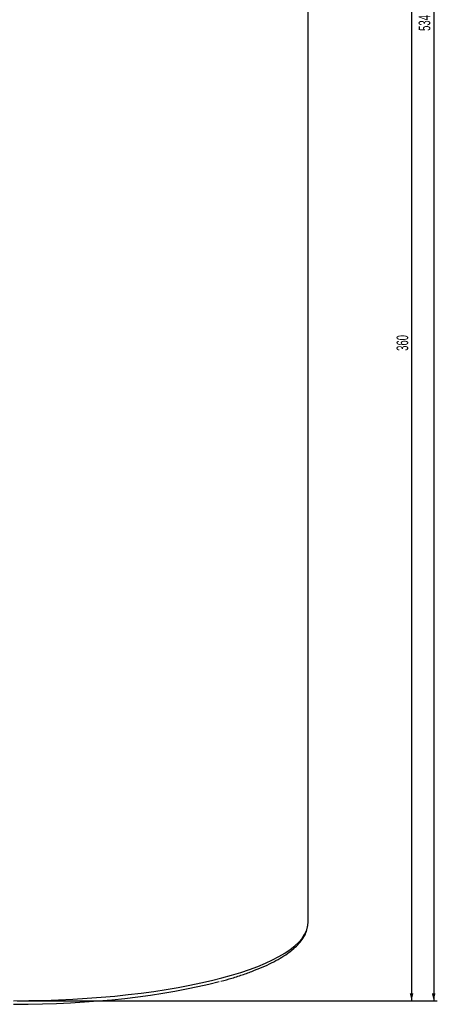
# Model space of a CAD drawing. Header units: millimetres. Extents: x 60 to 2975, y 116 to 1565.
# Tile 34 of 40: x 2002 to 2115, y 116 to 383. Entities that reach past the tile are written whole.
import ezdxf

# ---------------------------------------------------------------- set-up
doc = ezdxf.new("R2010")
doc.units = ezdxf.units.MM
doc.layers.add('FORMAT', color=7, linetype='Continuous')
doc.styles.add('SLDTEXTSTYLE0', font='TXT', dxfattribs={"width": 0.605})
doc.dimstyles.new('SLDDIMSTYLE0', dxfattribs={"dimtxt": 3.081982, "dimasz": 2, "dimexe": 0, "dimexo": 0.0625, "dimgap": 0.770496, "dimtad": 1, "dimdec": 0, "dimrnd": 1e-09, "dimzin": 12, "dimdsep": 46, "dimtxsty": 'SLDTEXTSTYLE0', "dimsah": 1, "dimcen": 0.09, "dimadec": 0, "dimazin": 3, "dimtfac": 1, "dimtofl": 0, "dimtmove": 0, "dimatfit": 3, "dimfxl": 1, "dimfrac": 2, "dimtolj": 1, "dimtzin": 12, "dimarcsym": 0})

# ---------------------------------------------------------------- blocks, each defined once
blk = doc.blocks.new('_D_4')
at = {"layer": 'FORMAT'}
for p, q in [((2001.06, 476.76), (2109.21, 476.76)), ((2108.22, 476.76), (2108.22, 116.91)), ((2001.06, 116.91), (2109.21, 116.91))]:
    blk.add_line(p, q, dxfattribs=at)
for points in [[(2108.22, 476.76), (2107.72, 474.76), (2108.72, 474.76)], [(2108.22, 116.91), (2108.72, 118.91), (2107.72, 118.91)]]:
    blk.add_solid(points, dxfattribs=at)
at = {"layer": 'FORMAT', "insert": (2104.13, 293.31), "char_height": 3.175, "attachment_point": 1, "rotation": 90, "style": 'SLDTEXTSTYLE0'}
blk.add_mtext('360', dxfattribs=at)
blk = doc.blocks.new('_D_6')
at = {"layer": 'FORMAT'}
for p, q in [((1632.39, 650.44), (2115.21, 650.44)), ((2114.22, 650.44), (2114.22, 116.91)), ((2001.06, 116.91), (2115.21, 116.91))]:
    blk.add_line(p, q, dxfattribs=at)
for points in [[(2114.22, 650.44), (2113.72, 648.44), (2114.72, 648.44)], [(2114.22, 116.91), (2114.72, 118.91), (2113.72, 118.91)]]:
    blk.add_solid(points, dxfattribs=at)
at = {"layer": 'FORMAT', "insert": (2110.13, 380.15), "char_height": 3.175, "attachment_point": 1, "rotation": 90, "style": 'SLDTEXTSTYLE0'}
blk.add_mtext('534', dxfattribs=at)

msp = doc.modelspace()

# ---------------------------------------------------------------- linework, layer by layer
at = {"color": 7, "linetype": 'Continuous', "lineweight": 25}
msp.add_line((2080.07, 138.078), (2080.07, 497.933), dxfattribs=at)
for centre, major_axis, ratio, end_param in [((2000.07, 138.078), (80, 0), 0.2645998, 6.2831853), ((2000.07, 137.112), (79, 0), 0.2679492, 5.4980381)]:
    msp.add_ellipse(centre, major_axis=major_axis, ratio=ratio, start_param=4.712389, end_param=end_param, dxfattribs=at)
msp.add_open_spline([(2056.419, 122.213), (2057.413, 122.487), (2059.576, 123.083), (2062.626, 124.072), (2065.617, 125.161), (2068.355, 126.307), (2070.836, 127.504), (2073.049, 128.753), (2074.984, 130.052), (2076.632, 131.402), (2077.98, 132.802), (2079.012, 134.248), (2079.707, 135.727), (2080.029, 137.013), (2080.059, 137.796), (2080.07, 138.078)], degree=3, knots=[0, 0, 0, 0, 0.0678256, 0.1474728, 0.2274744, 0.3078479, 0.3886135, 0.4697878, 0.5513764, 0.6333398, 0.7155239, 0.7973091, 0.8777948, 0.9561326, 1, 1, 1, 1], dxfattribs=at)

# ---------------------------------------------------------------- dimensions: what is measured, and where the dimension line sits
at = {"layer": 'FORMAT'}
for base, p1, picture, middle in [((2114.223, 116.91), (1631.399, 650.444), '_D_6', (2114.223, 383.677)), ((2108.223, 116.91), (2000.07, 476.765), '_D_4', (2108.223, 296.837))]:
    dim = msp.add_linear_dim(base=base, p1=p1, p2=(2000.07, 116.91), angle=90, dimstyle='SLDDIMSTYLE0', dxfattribs=at)
    dim.commit()
    dim.dimension.update_dxf_attribs({"geometry": picture, "text_midpoint": middle, "dimtype": 160})

doc.saveas('drawing.dxf')
